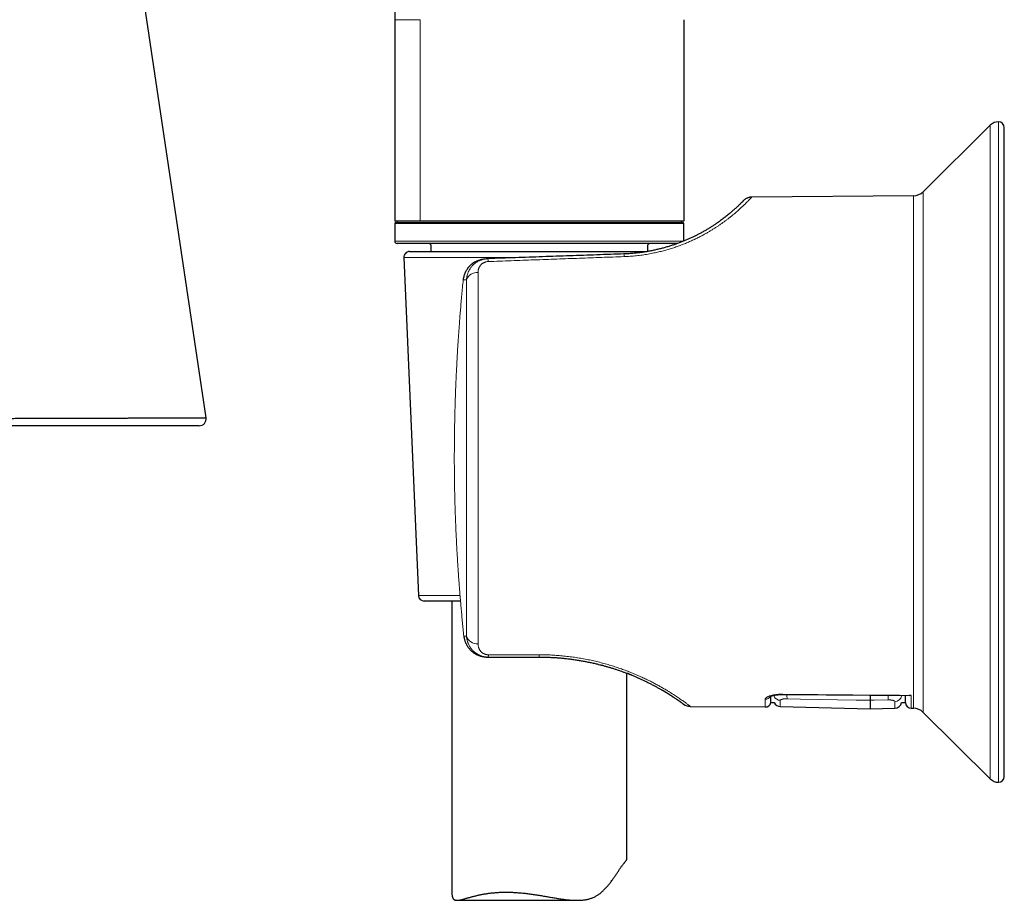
# Model space of a CAD drawing. Header units: millimetres. Extents: x 8 to 869, y 12 to 834.
# Tile 30 of 216: x 157 to 242, y 575 to 650. Entities that reach past the tile are written whole.
import ezdxf

# ---------------------------------------------------------------- set-up
doc = ezdxf.new("R2010")
doc.units = ezdxf.units.MM

msp = doc.modelspace()

# ---------------------------------------------------------------- linework, layer by layer
at = {"color": 7, "linetype": 'Continuous', "lineweight": 30}
for p, q in [((173.402, 616.051), (157.41, 723.373)), ((189.594, 655.413), (189.594, 650.213)), ((189.594, 650.213), (189.594, 632.913)), ((214.394, 650.213), (214.394, 632.913)), ((240.69, 641.165), (234.941, 635.455)), ((241.894, 585.267), (241.894, 640.955)), ((234.106, 635.107), (220.22, 634.986)), ((191.759, 632.913), (189.594, 632.913)), ((189.694, 632.813), (205.426, 632.813)), ((189.794, 632.913), (189.794, 632.813)), ((214.394, 632.913), (191.759, 632.913)), ((205.426, 632.813), (214.294, 632.813)), ((214.194, 632.813), (214.194, 632.913)), ((189.594, 632.713), (189.594, 631.213)), ((214.394, 631.213), (214.394, 632.713)), ((205.398, 631.013), (189.794, 631.013)), ((190.867, 630.317), (197.751, 630.317)), ((192.679, 630.891), (192.679, 630.317)), ((197.751, 630.317), (211.249, 630.317)), ((213.871, 631.013), (205.398, 631.013)), ((211.31, 630.327), (211.31, 630.891)), ((190.367, 629.795), (191.624, 600.795)), ((197.401, 629.697), (197.398, 629.697)), ((197.401, 629.697), (197.424, 629.698)), ((197.587, 629.704), (197.424, 629.698)), ((195.468, 627.897), (195.467, 627.89)), ((195.236, 600.317), (192.123, 600.317)), ((194.494, 600.317), (194.494, 575.315)), ((197.544, 595.511), (197.651, 595.511)), ((197.651, 595.511), (201.994, 595.511)), ((209.494, 578.122), (209.494, 594.127)), ((209.934, 593.952), (209.942, 593.949)), ((212.521, 592.682), (212.526, 592.679)), ((213.351, 592.175), (213.354, 592.173)), ((214.039, 591.714), (214.086, 591.681)), ((221.861, 591.608), (222.15, 591.608)), ((233.08, 591.608), (233.415, 591.608)), ((214.954, 591.283), (221.371, 591.227)), ((222.675, 591.269), (230.394, 591.067)), ((230.394, 591.067), (232.507, 591.122)), ((233.911, 591.117), (234.106, 591.115)), ((234.941, 590.767), (240.69, 585.058)), ((194.922, 574.635), (205.251, 574.635))]:
    msp.add_line(p, q, dxfattribs=at)
at = {"color": 252, "linetype": 'Continuous', "lineweight": 0}
for p, q in [((191.759, 650.213), (191.759, 632.913)), ((241.394, 584.767), (241.394, 641.455)), ((240.69, 585.058), (240.69, 641.165)), ((234.941, 635.455), (234.941, 590.767)), ((234.106, 591.115), (234.106, 635.107)), ((205.454, 632.713), (189.594, 632.713)), ((214.394, 632.713), (205.454, 632.713)), ((189.594, 631.213), (205.454, 631.213)), ((205.454, 631.213), (214.388, 631.213)), ((200.199, 629.795), (190.367, 629.795)), ((195.467, 627.883), (195.752, 627.893)), ((191.624, 600.795), (195.195, 600.795)), ((195.752, 597.314), (195.52, 597.314)), ((201.986, 595.71), (197.642, 595.708))]:
    msp.add_line(p, q, dxfattribs=at)
at = {"color": 252, "linetype": 'Continuous', "lineweight": 0, "flags": 128}
for points in [[(195.465, 627.891), (195.465, 627.89), (195.467, 627.883)], [(194.704, 612.119), (194.702, 612.117), (194.704, 612.114)], [(195.519, 597.307), (195.518, 597.309), (195.52, 597.314)], [(233.892, 592.227), (232.892, 592.236), (228.892, 592.273), (222.89, 592.328)], [(230.394, 591.805), (229.195, 591.826), (224.399, 591.912), (223.254, 591.932)], [(231.925, 591.834), (230.726, 591.811), (230.394, 591.805)]]:
    msp.add_lwpolyline(points, dxfattribs=at)
at = {"color": 7, "linetype": 'Continuous', "lineweight": 30, "flags": 128}
for points in [[(194.858, 606.024), (194.857, 606.026), (194.858, 606.03)], [(222.889, 592.302), (230.314, 592.234), (233.738, 592.203)]]:
    msp.add_lwpolyline(points, dxfattribs=at)
at = {"color": 7, "linetype": 'Continuous', "lineweight": 30}
for centre, radius, start, end in [((241.394, 640.455), 1, 90, 134.80311), ((241.394, 640.955), 0.5, 360, 90), ((234.095, 636.307), 1.2, 270.5, 314.80311), ((189.694, 632.713), 0.1, 90, 180), ((214.294, 632.713), 0.1, 0, 90), ((189.794, 631.213), 0.2, 180, 270), ((190.867, 629.817), 0.5, 90, 182.48126), ((192.494, 630.813), 0.2, 22.70565, 90), ((211.494, 630.813), 0.2, 90, 157.29435), ((172.809, 615.963), 0.6, 270.00001, 8.48641), ((192.123, 600.817), 0.5, 182.48126, 270), ((214.963, 592.283), 1, 233.88273, 269.50271), ((221.375, 591.727), 0.5, 269.50114, 346.36782), ((222.691, 591.869), 0.6, 205.70813, 268.50075), ((232.491, 591.722), 0.6, 271.50189, 349.10151), ((233.915, 591.617), 0.5, 181, 269.49839), ((234.095, 589.915), 1.2, 45.19689, 89.5), ((241.394, 585.767), 1, 225.19689, 270), ((241.394, 585.267), 0.5, 270, 0)]:
    msp.add_arc(centre, radius, start, end, dxfattribs=at)
at = {"color": 252, "linetype": 'Continuous', "lineweight": 0}
for centre, radius, start, end in [((196.326, 629.445), 1.288, 0.59489, 11.58656), ((208.168, 629.872), 1.102, 0.49875, 12.51996), ((196.641, 627.571), 0.945, 84.2795, 160.06716), ((196.656, 597.596), 0.947, 197.36896, 274.80392), ((199.391, 595.687), 1.749, 179.29886, 185.76805), ((203.76, 595.688), 1.774, 179.3021, 185.7274), ((230.403, 592.254), 7.514, 179.43606, 179.63008), ((227.484, 592.205), 4.239, 178.72914, 183.68665), ((221.391, 592.397), 0.502, 269.08613, 328.32857), ((222.687, 592.4), 0.601, 206.75528, 268.83921), ((226.406, 592.108), 5.527, 357.1522, 1.15288), ((232.497, 592.292), 0.595, 270.90341, 348.09804)]:
    msp.add_arc(centre, radius, start, end, dxfattribs=at)
for points, knots in [([(191.759, 650.213), (191.603, 650.213), (191.29, 650.213), (190.885, 650.213), (190.479, 650.213), (190.109, 650.213), (189.815, 650.213), (189.629, 650.213), (189.606, 650.213), (189.594, 650.213)], [0, 0, 0, 0, 0.1151268, 0.2302536, 0.3453804, 0.5090353, 0.6726902, 0.8363451, 1, 1, 1, 1]), ([(209.271, 629.882), (209.445, 629.89), (209.792, 629.906), (210.31, 629.952), (210.824, 630.015), (211.333, 630.094), (211.806, 630.185), (212.245, 630.282), (212.648, 630.384), (213.043, 630.494), (213.432, 630.614), (213.814, 630.743), (214.184, 630.879), (214.542, 631.021), (214.887, 631.167), (215.223, 631.319), (215.549, 631.476), (215.867, 631.638), (216.157, 631.794), (216.42, 631.942), (216.66, 632.083), (216.892, 632.225), (217.116, 632.367), (217.334, 632.51), (217.544, 632.654), (217.75, 632.799), (217.953, 632.947), (218.15, 633.096), (218.339, 633.242), (218.519, 633.387), (218.691, 633.528), (218.851, 633.664), (218.995, 633.789), (219.124, 633.904), (219.243, 634.011), (219.354, 634.114), (219.459, 634.213), (219.558, 634.307), (219.664, 634.411), (219.773, 634.519), (219.88, 634.628), (219.973, 634.724), (220.051, 634.805), (220.114, 634.872), (220.161, 634.922), (220.195, 634.958), (220.206, 634.97), (220.211, 634.976)], [0, 0, 0, 0, 0.026123, 0.052155, 0.078173, 0.10425, 0.130462, 0.152112, 0.173738, 0.195381, 0.217083, 0.238884, 0.260824, 0.282134, 0.303494, 0.324938, 0.346503, 0.36822, 0.390125, 0.40829, 0.426543, 0.444901, 0.463383, 0.482003, 0.50078, 0.519728, 0.539894, 0.560229, 0.58075, 0.601474, 0.622418, 0.643596, 0.663858, 0.682229, 0.700744, 0.719411, 0.738238, 0.757234, 0.776406, 0.804542, 0.832951, 0.861655, 0.890674, 0.919473, 0.947406, 0.975407, 1, 1, 1, 1]), ([(195.467, 627.883), (195.47, 627.916), (195.478, 627.984), (195.496, 628.085), (195.519, 628.186), (195.548, 628.287), (195.582, 628.387), (195.623, 628.487), (195.671, 628.59), (195.73, 628.697), (195.8, 628.808), (195.861, 628.892), (195.906, 628.949), (195.933, 628.98), (195.96, 629.012), (195.988, 629.043), (196.018, 629.074), (196.048, 629.105), (196.079, 629.135), (196.127, 629.18), (196.197, 629.24), (196.294, 629.315), (196.391, 629.38), (196.485, 629.436), (196.549, 629.47), (196.592, 629.491), (196.613, 629.501), (196.634, 629.511), (196.656, 629.521), (196.678, 629.531), (196.7, 629.54), (196.752, 629.561), (196.83, 629.591), (196.934, 629.623), (197.029, 629.647), (197.115, 629.665), (197.196, 629.678), (197.27, 629.688), (197.336, 629.694), (197.377, 629.696), (197.397, 629.697), (197.401, 629.697)], [0, 0, 0, 0, 0.03478, 0.06995, 0.10552, 0.141495, 0.177882, 0.214689, 0.251921, 0.295693, 0.341094, 0.388133, 0.402308, 0.416626, 0.431088, 0.445692, 0.46044, 0.475332, 0.490367, 0.505547, 0.544002, 0.586421, 0.632803, 0.66559, 0.700105, 0.708091, 0.716165, 0.724325, 0.732573, 0.740907, 0.749329, 0.757838, 0.799098, 0.836745, 0.870779, 0.901201, 0.92801, 0.956441, 0.979227, 0.99637, 1, 1, 1, 1]), ([(197.587, 629.704), (197.542, 629.702), (197.453, 629.697), (197.319, 629.678), (197.209, 629.655), (197.122, 629.632), (197.057, 629.612), (196.993, 629.59), (196.929, 629.566), (196.866, 629.54), (196.785, 629.502), (196.687, 629.45), (196.575, 629.379), (196.49, 629.318), (196.431, 629.27), (196.395, 629.24), (196.36, 629.208), (196.326, 629.176), (196.292, 629.143), (196.259, 629.108), (196.212, 629.056), (196.152, 628.985), (196.082, 628.889), (196.023, 628.798), (195.975, 628.713), (195.946, 628.656), (195.928, 628.616), (195.918, 628.595), (195.909, 628.574), (195.9, 628.552), (195.891, 628.53), (195.875, 628.49), (195.852, 628.428), (195.824, 628.34), (195.799, 628.243), (195.777, 628.135), (195.76, 628.017), (195.755, 627.935), (195.752, 627.893)], [0, 0, 0, 0, 0.044121, 0.088536, 0.133312, 0.15586, 0.178523, 0.201308, 0.224223, 0.247277, 0.270476, 0.315076, 0.360993, 0.408272, 0.424509, 0.440906, 0.457466, 0.474189, 0.491077, 0.508131, 0.525352, 0.566061, 0.608766, 0.653482, 0.684103, 0.715608, 0.724006, 0.732465, 0.740985, 0.749566, 0.758207, 0.76691, 0.797528, 0.831437, 0.868638, 0.909132, 0.952919, 1, 1, 1, 1]), ([(196.735, 628.511), (196.735, 628.533), (196.736, 628.578), (196.742, 628.643), (196.753, 628.708), (196.767, 628.771), (196.784, 628.831), (196.805, 628.887), (196.827, 628.939), (196.852, 628.989), (196.88, 629.037), (196.911, 629.084), (196.952, 629.138), (197.004, 629.197), (197.064, 629.252), (197.121, 629.295), (197.171, 629.328), (197.225, 629.358), (197.283, 629.386), (197.345, 629.41), (197.409, 629.429), (197.476, 629.444), (197.544, 629.455), (197.59, 629.457), (197.613, 629.459)], [0, 0, 0, 0, 0.0529066, 0.1052469, 0.1571225, 0.208638, 0.2598999, 0.3049109, 0.3489614, 0.3921351, 0.4345209, 0.4762128, 0.5173093, 0.5834686, 0.6462991, 0.6866453, 0.725985, 0.7645367, 0.8046824, 0.8441117, 0.8831893, 0.9228301, 0.9616109, 1, 1, 1, 1]), ([(197.613, 629.459), (198.272, 629.483), (199.586, 629.53), (201.549, 629.602), (203.499, 629.672), (205.435, 629.743), (207.357, 629.812), (208.634, 629.859), (209.271, 629.882)], [0, 0, 0, 0, 0.169577, 0.337989, 0.505238, 0.671323, 0.836243, 1, 1, 1, 1]), ([(194.704, 612.114), (194.704, 612.344), (194.703, 612.806), (194.706, 613.497), (194.711, 614.189), (194.718, 614.754), (194.725, 615.191), (194.731, 615.5), (194.737, 615.809), (194.744, 616.12), (194.751, 616.432), (194.759, 616.741), (194.77, 617.121), (194.784, 617.573), (194.802, 618.105), (194.822, 618.643), (194.841, 619.088), (194.856, 619.436), (194.867, 619.687), (194.879, 619.94), (194.892, 620.194), (194.904, 620.442), (194.917, 620.682), (194.934, 621.01), (194.958, 621.436), (194.99, 621.967), (195.024, 622.51), (195.059, 623.042), (195.096, 623.562), (195.124, 623.942), (195.143, 624.194), (195.152, 624.315), (195.161, 624.432), (195.17, 624.55), (195.179, 624.668), (195.201, 624.943), (195.237, 625.379), (195.288, 625.983), (195.344, 626.602), (195.403, 627.237), (195.445, 627.666), (195.467, 627.883)], [0, 0, 0, 0, 0.043752, 0.087488, 0.131113, 0.175004, 0.194571, 0.214075, 0.233636, 0.25328, 0.273034, 0.292923, 0.31196, 0.345161, 0.378767, 0.412858, 0.447501, 0.463251, 0.47913, 0.495142, 0.511291, 0.527582, 0.542345, 0.55691, 0.589866, 0.623555, 0.657998, 0.693215, 0.724858, 0.757121, 0.765546, 0.772926, 0.780348, 0.787812, 0.795319, 0.802868, 0.84024, 0.878632, 0.918051, 0.958506, 1, 1, 1, 1]), ([(159.273, 616.009), (159.18, 616.009), (158.937, 616.008), (158.634, 616.007), (158.422, 616.006), (158.364, 616.006)], [0, 0, 0, 0, 0.308629, 0.809704, 1, 1, 1, 1]), ([(173.401, 616.051), (173.401, 616.051), (173.4, 616.051), (173.394, 616.051), (173.385, 616.051), (173.384, 616.051)], [0, 0, 0, 0, 0.403037, 0.920886, 1, 1, 1, 1]), ([(194.858, 606.03), (194.85, 606.198), (194.835, 606.531), (194.814, 607.029), (194.795, 607.518), (194.778, 608.002), (194.763, 608.48), (194.75, 608.96), (194.737, 609.502), (194.725, 610.109), (194.714, 610.777), (194.707, 611.445), (194.705, 611.891), (194.704, 612.114)], [0, 0, 0, 0, 0.0830826, 0.1647856, 0.2452605, 0.3246785, 0.4032309, 0.48113, 0.5609143, 0.6706442, 0.7802469, 0.8901946, 1, 1, 1, 1]), ([(195.52, 597.314), (195.5, 597.511), (195.459, 597.901), (195.402, 598.481), (195.349, 599.047), (195.298, 599.6), (195.249, 600.157), (195.202, 600.718), (195.168, 601.14), (195.147, 601.41), (195.138, 601.534), (195.128, 601.664), (195.117, 601.802), (195.107, 601.947), (195.096, 602.092), (195.075, 602.382), (195.045, 602.812), (195.007, 603.378), (194.972, 603.932), (194.94, 604.473), (194.91, 605.002), (194.883, 605.52), (194.866, 605.861), (194.858, 606.03)], [0, 0, 0, 0, 0.068142, 0.134746, 0.199816, 0.263358, 0.325379, 0.391858, 0.456526, 0.470796, 0.484976, 0.499067, 0.515573, 0.532347, 0.549029, 0.565618, 0.632, 0.696883, 0.760296, 0.82227, 0.882845, 0.94207, 1, 1, 1, 1]), ([(197.522, 595.511), (197.521, 595.511), (197.511, 595.511), (197.487, 595.512), (197.447, 595.513), (197.396, 595.516), (197.335, 595.521), (197.264, 595.53), (197.182, 595.543), (197.114, 595.556), (197.062, 595.568), (197.028, 595.577), (196.994, 595.586), (196.958, 595.596), (196.921, 595.607), (196.884, 595.62), (196.821, 595.642), (196.735, 595.676), (196.63, 595.724), (196.534, 595.775), (196.462, 595.818), (196.412, 595.85), (196.381, 595.872), (196.35, 595.893), (196.322, 595.914), (196.294, 595.935), (196.267, 595.955), (196.242, 595.976), (196.199, 596.012), (196.141, 596.063), (196.07, 596.133), (196.004, 596.205), (195.943, 596.278), (195.886, 596.352), (195.835, 596.427), (195.788, 596.503), (195.733, 596.6), (195.674, 596.721), (195.617, 596.867), (195.572, 597.015), (195.539, 597.164), (195.526, 597.264), (195.52, 597.314)], [0, 0, 0, 0, 0.00034, 0.010519, 0.024294, 0.041664, 0.06263, 0.087075, 0.115084, 0.146657, 0.158092, 0.169931, 0.182175, 0.194823, 0.207875, 0.221332, 0.235193, 0.276651, 0.315964, 0.353133, 0.388158, 0.401332, 0.414175, 0.426686, 0.438867, 0.450717, 0.462236, 0.473425, 0.484282, 0.518878, 0.552717, 0.585801, 0.618132, 0.649713, 0.680547, 0.710635, 0.739981, 0.793641, 0.84645, 0.898429, 0.949605, 1, 1, 1, 1]), ([(195.752, 597.314), (195.755, 597.277), (195.759, 597.206), (195.773, 597.104), (195.79, 597.009), (195.81, 596.926), (195.83, 596.853), (195.846, 596.803), (195.857, 596.772), (195.862, 596.756), (195.867, 596.742), (195.873, 596.727), (195.878, 596.713), (195.898, 596.662), (195.936, 596.576), (195.996, 596.46), (196.047, 596.377), (196.083, 596.323), (196.104, 596.294), (196.124, 596.265), (196.145, 596.238), (196.166, 596.211), (196.188, 596.185), (196.209, 596.16), (196.252, 596.111), (196.319, 596.041), (196.414, 595.956), (196.494, 595.892), (196.557, 595.847), (196.601, 595.818), (196.645, 595.79), (196.69, 595.764), (196.734, 595.739), (196.78, 595.716), (196.853, 595.68), (196.955, 595.636), (197.091, 595.59), (197.229, 595.555), (197.368, 595.53), (197.509, 595.514), (197.604, 595.512), (197.651, 595.511)], [0, 0, 0, 0, 0.040482, 0.078344, 0.113584, 0.146203, 0.172741, 0.19725, 0.203334, 0.209279, 0.215085, 0.220752, 0.226279, 0.231668, 0.281242, 0.328607, 0.373772, 0.386664, 0.399366, 0.411879, 0.424203, 0.436338, 0.448286, 0.460045, 0.471618, 0.517327, 0.561688, 0.604736, 0.622794, 0.640621, 0.658219, 0.675593, 0.692744, 0.709677, 0.726395, 0.773392, 0.819701, 0.865417, 0.910638, 0.955465, 1, 1, 1, 1]), ([(197.642, 595.708), (197.618, 595.709), (197.57, 595.71), (197.499, 595.718), (197.435, 595.73), (197.379, 595.745), (197.329, 595.762), (197.28, 595.781), (197.219, 595.81), (197.149, 595.85), (197.088, 595.894), (197.042, 595.933), (197.008, 595.965), (196.976, 595.999), (196.941, 596.04), (196.904, 596.089), (196.868, 596.145), (196.836, 596.204), (196.808, 596.266), (196.78, 596.343), (196.756, 596.435), (196.738, 596.543), (196.736, 596.616), (196.735, 596.653)], [0, 0, 0, 0, 0.037467, 0.074641, 0.112108, 0.140753, 0.170111, 0.200394, 0.231796, 0.288891, 0.348671, 0.37981, 0.411883, 0.444964, 0.479119, 0.528488, 0.578933, 0.630603, 0.683638, 0.738166, 0.824336, 0.911476, 1, 1, 1, 1]), ([(214.954, 591.283), (214.952, 591.284), (214.949, 591.286), (214.922, 591.307), (214.88, 591.339), (214.82, 591.385), (214.742, 591.443), (214.647, 591.513), (214.534, 591.596), (214.404, 591.69), (214.257, 591.795), (214.1, 591.904), (213.938, 592.015), (213.772, 592.126), (213.595, 592.243), (213.406, 592.364), (213.206, 592.49), (212.977, 592.63), (212.718, 592.785), (212.423, 592.954), (212.113, 593.126), (211.786, 593.3), (211.441, 593.476), (211.079, 593.653), (210.7, 593.828), (210.306, 594.002), (209.898, 594.171), (209.475, 594.337), (209.039, 594.497), (208.59, 594.65), (208.13, 594.796), (207.658, 594.934), (207.175, 595.063), (206.682, 595.182), (206.181, 595.29), (205.672, 595.387), (205.156, 595.472), (204.634, 595.545), (204.109, 595.605), (203.582, 595.652), (203.052, 595.685), (202.52, 595.706), (202.164, 595.709), (201.986, 595.71)], [0, 0, 0, 0, 0.025104, 0.050099, 0.07501, 0.099864, 0.124687, 0.14988, 0.174929, 0.199864, 0.224714, 0.249509, 0.270573, 0.291495, 0.312295, 0.332993, 0.353609, 0.374163, 0.399478, 0.424624, 0.449641, 0.47457, 0.499454, 0.524622, 0.549686, 0.57469, 0.599681, 0.624705, 0.649705, 0.674643, 0.699567, 0.724524, 0.749562, 0.774644, 0.799681, 0.82472, 0.849809, 0.874994, 0.900006, 0.924966, 0.949922, 0.974918, 1, 1, 1, 1]), ([(222.89, 592.328), (222.849, 592.328), (222.767, 592.328), (222.645, 592.324), (222.525, 592.317), (222.407, 592.306), (222.293, 592.293), (222.183, 592.276), (222.078, 592.257), (221.978, 592.235), (221.884, 592.211), (221.795, 592.185), (221.714, 592.157), (221.64, 592.127), (221.574, 592.096), (221.516, 592.063), (221.469, 592.03), (221.431, 591.996), (221.404, 591.962), (221.386, 591.929), (221.384, 591.906), (221.382, 591.895)], [0, 0, 0, 0, 0.050499, 0.101191, 0.151887, 0.202393, 0.253077, 0.303939, 0.35481, 0.405507, 0.457765, 0.510196, 0.562635, 0.614905, 0.669694, 0.724666, 0.779641, 0.834437, 0.889595, 0.944843, 1, 1, 1, 1]), ([(221.371, 591.227), (221.371, 591.228), (221.371, 591.23), (221.371, 591.248), (221.372, 591.279), (221.373, 591.325), (221.374, 591.385), (221.375, 591.458), (221.377, 591.546), (221.378, 591.648), (221.38, 591.763), (221.382, 591.851), (221.382, 591.895)], [0, 0, 0, 0, 0.092171, 0.18439, 0.285748, 0.38717, 0.488859, 0.590612, 0.692668, 0.794788, 0.897361, 1, 1, 1, 1]), ([(223.254, 591.932), (223.222, 591.932), (223.173, 591.933), (223.109, 591.93), (223.046, 591.926), (222.987, 591.921), (222.932, 591.913), (222.88, 591.904), (222.82, 591.891), (222.762, 591.873), (222.724, 591.856), (222.702, 591.841), (222.687, 591.829), (222.677, 591.815), (222.676, 591.805), (222.675, 591.8)], [0, 0, 0, 0, 0.1027226, 0.1557223, 0.2087229, 0.312113, 0.3653667, 0.4186221, 0.5242896, 0.6328477, 0.7423507, 0.7986044, 0.854859, 0.9270416, 1, 1, 1, 1]), ([(222.675, 591.8), (222.675, 591.757), (222.675, 591.673), (222.675, 591.575), (222.675, 591.497), (222.675, 591.437), (222.675, 591.385), (222.675, 591.343), (222.675, 591.31), (222.675, 591.286), (222.675, 591.272), (222.675, 591.27), (222.675, 591.269)], [0, 0, 0, 0, 0.124476, 0.249048, 0.342548, 0.436089, 0.529801, 0.623553, 0.717538, 0.811563, 0.905726, 1, 1, 1, 1]), ([(232.507, 591.696), (232.506, 591.702), (232.504, 591.713), (232.492, 591.729), (232.473, 591.745), (232.445, 591.76), (232.411, 591.775), (232.37, 591.788), (232.323, 591.8), (232.271, 591.811), (232.214, 591.819), (232.153, 591.826), (232.09, 591.831), (232.03, 591.834), (231.975, 591.834), (231.942, 591.834), (231.925, 591.834)], [0, 0, 0, 0, 0.0763939, 0.1530145, 0.2294022, 0.3054193, 0.3816698, 0.4576684, 0.5319682, 0.6065105, 0.6807868, 0.752262, 0.8239808, 0.8954411, 0.9477207, 1, 1, 1, 1]), ([(232.507, 591.122), (232.507, 591.124), (232.507, 591.127), (232.507, 591.151), (232.507, 591.184), (232.507, 591.226), (232.507, 591.278), (232.507, 591.346), (232.507, 591.432), (232.507, 591.527), (232.507, 591.616), (232.507, 591.669), (232.507, 591.696)], [0, 0, 0, 0, 0.119258, 0.238606, 0.333368, 0.428174, 0.523172, 0.618215, 0.737376, 0.856626, 0.928303, 1, 1, 1, 1]), ([(233.892, 592.227), (233.893, 592.176), (233.895, 592.073), (233.897, 591.933), (233.899, 591.803), (233.901, 591.685), (233.903, 591.577), (233.905, 591.48), (233.906, 591.394), (233.908, 591.32), (233.909, 591.257), (233.909, 591.206), (233.91, 591.166), (233.911, 591.138), (233.911, 591.12), (233.911, 591.118), (233.911, 591.117)], [0, 0, 0, 0, 0.0712661, 0.1425692, 0.2138865, 0.2852408, 0.3567257, 0.4282478, 0.4998682, 0.5717705, 0.6437868, 0.7158411, 0.786817, 0.8578293, 0.9288963, 1, 1, 1, 1])]:
    msp.add_open_spline(points, degree=3, knots=knots, dxfattribs=at)
at = {"color": 7, "linetype": 'Continuous', "lineweight": 30}
for points, knots in [([(219.51, 634.681), (219.509, 634.68), (219.507, 634.678), (219.493, 634.663), (219.47, 634.64), (219.438, 634.607), (219.397, 634.565), (219.35, 634.518), (219.299, 634.466), (219.246, 634.414), (219.187, 634.357), (219.122, 634.294), (219.052, 634.226), (218.972, 634.151), (218.882, 634.067), (218.781, 633.976), (218.673, 633.878), (218.557, 633.776), (218.432, 633.67), (218.298, 633.557), (218.158, 633.442), (218.013, 633.326), (217.864, 633.21), (217.707, 633.091), (217.543, 632.97), (217.37, 632.846), (217.181, 632.714), (216.972, 632.574), (216.742, 632.426), (216.502, 632.277), (216.251, 632.128), (215.989, 631.979), (215.729, 631.839), (215.473, 631.706), (215.221, 631.583), (214.963, 631.461), (214.697, 631.343), (214.423, 631.227), (214.142, 631.115), (213.853, 631.006), (213.557, 630.902), (213.254, 630.802), (212.944, 630.708), (212.629, 630.619), (212.308, 630.536), (211.981, 630.459), (211.649, 630.389), (211.341, 630.331), (211.142, 630.299), (211.056, 630.286)], [0, 0, 0, 0, 0.025821, 0.051576, 0.077287, 0.102976, 0.128664, 0.154612, 0.175014, 0.195325, 0.215555, 0.235717, 0.25582, 0.275877, 0.298102, 0.320193, 0.342167, 0.36404, 0.385831, 0.407555, 0.429834, 0.450314, 0.470677, 0.490937, 0.51111, 0.531214, 0.551266, 0.57452, 0.59764, 0.620655, 0.643592, 0.666479, 0.689346, 0.709053, 0.728702, 0.748311, 0.767898, 0.787484, 0.807088, 0.826728, 0.846475, 0.8662, 0.885922, 0.905661, 0.925436, 0.945266, 0.965171, 0.984948, 1, 1, 1, 1]), ([(220.008, 634.96), (219.981, 634.954), (219.922, 634.94), (219.834, 634.906), (219.743, 634.862), (219.659, 634.809), (219.58, 634.749), (219.533, 634.703), (219.51, 634.681)], [0, 0, 0, 0, 0.142436, 0.315654, 0.488873, 0.661225, 0.831865, 1, 1, 1, 1]), ([(220.212, 634.976), (220.193, 634.977), (220.155, 634.979), (220.096, 634.976), (220.037, 634.968), (219.997, 634.958), (219.977, 634.953)], [0, 0, 0, 0, 0.250566, 0.500805, 0.750642, 1, 1, 1, 1]), ([(220.22, 634.986), (220.188, 634.985), (220.127, 634.983), (220.068, 634.972), (220.04, 634.967)], [0, 0, 0, 0, 0.537494, 1, 1, 1, 1]), ([(220.211, 634.976), (220.212, 634.977), (220.22, 634.985), (220.22, 634.985), (220.22, 634.986)], [0, 0, 0, 0, 0.110255, 1, 1, 1, 1]), ([(211.059, 630.285), (211.051, 630.284), (211.038, 630.282), (211.015, 630.278), (210.99, 630.274), (210.961, 630.269), (210.928, 630.264), (210.888, 630.258), (210.841, 630.252), (210.783, 630.243), (210.713, 630.234), (210.633, 630.223), (210.51, 630.208), (210.344, 630.189), (210.134, 630.168), (209.912, 630.149), (209.76, 630.138), (209.683, 630.133)], [0, 0, 0, 0, 0.023638, 0.044124, 0.061948, 0.08377, 0.107709, 0.134597, 0.170079, 0.209667, 0.26216, 0.320498, 0.384602, 0.527265, 0.677391, 0.83498, 1, 1, 1, 1]), ([(211.309, 630.327), (211.294, 630.324), (211.206, 630.308), (211.113, 630.293), (211.033, 630.281), (211.031, 630.281)], [0, 0, 0, 0, 0.1628677, 0.9835334, 1, 1, 1, 1]), ([(196.445, 629.411), (196.436, 629.406), (196.406, 629.389), (196.356, 629.357), (196.292, 629.313), (196.225, 629.263), (196.152, 629.203), (196.074, 629.133), (195.993, 629.051), (195.914, 628.962), (195.838, 628.864), (195.766, 628.76), (195.697, 628.643), (195.632, 628.513), (195.573, 628.372), (195.524, 628.22), (195.486, 628.059), (195.472, 627.948), (195.465, 627.891)], [0, 0, 0, 0, 0.0174096, 0.0557254, 0.0958481, 0.1412048, 0.1918387, 0.2477638, 0.3091622, 0.3761269, 0.4393761, 0.5070724, 0.5793517, 0.6563737, 0.7378293, 0.8228071, 0.9105043, 1, 1, 1, 1]), ([(209.244, 630.111), (208.475, 630.084), (206.932, 630.03), (204.611, 629.949), (202.28, 629.868), (199.937, 629.786), (198.372, 629.731), (197.587, 629.704)], [0, 0, 0, 0, 0.198084, 0.397125, 0.597125, 0.798084, 1, 1, 1, 1]), ([(209.264, 630.112), (209.261, 630.112), (209.255, 630.111), (209.249, 630.111), (209.246, 630.11)], [0, 0, 0, 0, 0.499205, 1, 1, 1, 1]), ([(209.705, 630.135), (209.668, 630.133), (209.522, 630.122), (209.374, 630.116), (209.263, 630.112)], [0, 0, 0, 0, 0.247226, 1, 1, 1, 1]), ([(145.587, 615.969), (145.687, 615.969), (145.956, 615.97), (146.393, 615.971), (146.899, 615.973), (147.405, 615.974), (147.912, 615.976), (148.417, 615.977), (148.925, 615.979), (149.436, 615.98), (149.948, 615.982), (150.459, 615.983), (150.969, 615.985), (151.478, 615.986), (151.988, 615.988), (152.499, 615.989), (153.011, 615.991), (153.521, 615.992), (154.029, 615.994), (154.535, 615.995), (154.996, 615.996), (155.415, 615.998), (155.792, 615.999), (156.167, 616), (156.58, 616.001), (157.032, 616.002), (157.521, 616.004), (158.006, 616.005), (158.487, 616.007), (158.963, 616.008), (159.435, 616.009), (159.9, 616.011), (160.359, 616.012), (160.813, 616.013), (161.263, 616.015), (161.707, 616.016), (162.109, 616.017), (162.469, 616.018), (162.79, 616.019), (163.108, 616.02), (163.42, 616.021), (163.728, 616.022), (164.03, 616.023), (164.328, 616.024), (164.655, 616.025), (165.009, 616.026), (165.389, 616.027), (165.762, 616.028), (166.127, 616.029), (166.486, 616.03), (166.837, 616.031), (167.179, 616.032), (167.513, 616.033), (167.839, 616.034), (168.157, 616.035), (168.468, 616.036), (168.745, 616.037), (168.99, 616.038), (169.206, 616.038), (169.417, 616.039), (169.632, 616.04), (169.851, 616.04), (170.073, 616.041), (170.288, 616.042), (170.511, 616.042), (170.741, 616.043), (170.975, 616.044), (171.199, 616.044), (171.413, 616.045), (171.617, 616.046), (171.801, 616.046), (171.966, 616.047), (172.114, 616.047), (172.254, 616.048), (172.387, 616.048), (172.511, 616.048), (172.644, 616.049), (172.781, 616.049), (172.896, 616.05), (172.983, 616.05), (173.046, 616.05), (173.105, 616.05), (173.164, 616.05), (173.222, 616.05), (173.275, 616.051), (173.32, 616.051), (173.355, 616.051), (173.381, 616.051), (173.396, 616.051), (173.403, 616.051), (173.402, 616.051), (173.401, 616.051)], [0, 0, 0, 0, 0.006979, 0.018761, 0.030543, 0.042325, 0.05414, 0.065956, 0.07777, 0.089808, 0.101847, 0.113884, 0.125957, 0.138031, 0.150104, 0.162404, 0.174705, 0.187005, 0.199344, 0.211683, 0.224021, 0.233371, 0.242722, 0.25208, 0.261438, 0.273893, 0.28635, 0.298806, 0.311303, 0.3238, 0.336297, 0.34872, 0.361144, 0.373567, 0.386031, 0.398496, 0.41096, 0.420292, 0.429624, 0.438964, 0.448304, 0.457497, 0.466689, 0.475889, 0.485089, 0.497336, 0.509584, 0.521831, 0.534119, 0.546408, 0.558696, 0.570913, 0.583132, 0.595349, 0.607608, 0.619868, 0.632128, 0.641308, 0.650488, 0.659676, 0.668864, 0.679292, 0.689721, 0.700161, 0.710601, 0.72328, 0.73596, 0.74864, 0.761368, 0.774097, 0.786825, 0.797632, 0.80844, 0.819247, 0.830084, 0.840922, 0.851759, 0.867058, 0.882366, 0.890989, 0.899613, 0.908244, 0.916875, 0.928371, 0.939869, 0.951366, 0.962899, 0.974434, 0.985968, 0.997453, 1, 1, 1, 1]), ([(172.808, 615.363), (172.808, 615.363), (172.807, 615.363), (172.794, 615.363), (172.768, 615.363), (172.729, 615.363), (172.677, 615.363), (172.614, 615.363), (172.541, 615.363), (172.461, 615.363), (172.376, 615.363), (172.282, 615.363), (172.178, 615.363), (172.065, 615.363), (171.94, 615.363), (171.8, 615.363), (171.645, 615.363), (171.48, 615.363), (171.298, 615.363), (171.1, 615.363), (170.884, 615.363), (170.655, 615.363), (170.414, 615.363), (170.16, 615.363), (169.902, 615.363), (169.641, 615.363), (169.378, 615.363), (169.106, 615.363), (168.824, 615.363), (168.532, 615.363), (168.23, 615.363), (167.919, 615.363), (167.598, 615.363), (167.269, 615.363), (166.93, 615.363), (166.582, 615.363), (166.225, 615.363), (165.859, 615.363), (165.484, 615.363), (165.1, 615.363), (164.708, 615.363), (164.308, 615.363), (163.9, 615.363), (163.483, 615.363), (163.059, 615.363), (162.627, 615.363), (162.187, 615.363), (161.739, 615.363), (161.283, 615.363), (160.821, 615.363), (160.351, 615.363), (159.874, 615.363), (159.389, 615.363), (158.898, 615.363), (158.402, 615.363), (157.899, 615.363), (157.361, 615.363), (156.787, 615.363), (156.176, 615.363), (155.557, 615.363), (154.933, 615.363), (154.301, 615.363), (153.689, 615.363), (153.097, 615.363), (152.526, 615.363), (151.95, 615.363), (151.372, 615.363), (150.79, 615.363), (150.265, 615.363), (149.8, 615.363), (149.393, 615.363), (148.986, 615.363), (148.59, 615.363), (148.205, 615.363), (147.833, 615.363), (147.46, 615.363), (147.086, 615.363), (146.712, 615.363), (146.337, 615.363), (145.963, 615.363), (145.712, 615.363), (145.587, 615.363)], [0, 0, 0, 0, 0.008487, 0.021836, 0.035187, 0.048535, 0.061943, 0.075352, 0.08876, 0.100349, 0.111939, 0.123528, 0.135155, 0.146783, 0.158411, 0.171149, 0.183887, 0.196648, 0.209408, 0.223304, 0.237202, 0.251097, 0.265058, 0.27902, 0.29298, 0.305729, 0.318479, 0.331228, 0.344026, 0.356825, 0.369622, 0.382473, 0.395325, 0.408176, 0.421075, 0.433976, 0.446876, 0.459842, 0.472809, 0.485797, 0.498785, 0.511838, 0.524892, 0.537945, 0.551046, 0.564149, 0.577251, 0.590458, 0.603664, 0.616892, 0.630121, 0.643454, 0.656789, 0.670123, 0.683506, 0.696891, 0.710275, 0.726048, 0.741824, 0.757598, 0.773454, 0.789312, 0.805168, 0.819224, 0.833281, 0.847337, 0.861449, 0.875563, 0.889675, 0.899442, 0.909209, 0.918984, 0.928759, 0.937648, 0.946538, 0.955433, 0.964329, 0.973243, 0.982158, 0.991079, 1, 1, 1, 1]), ([(195.519, 597.307), (195.524, 597.262), (195.536, 597.174), (195.563, 597.045), (195.597, 596.924), (195.636, 596.811), (195.683, 596.698), (195.737, 596.587), (195.799, 596.48), (195.863, 596.383), (195.928, 596.294), (195.996, 596.213), (196.063, 596.139), (196.127, 596.075), (196.191, 596.017), (196.256, 595.963), (196.325, 595.91), (196.415, 595.847), (196.53, 595.776), (196.671, 595.703), (196.816, 595.642), (196.958, 595.595), (197.093, 595.56), (197.225, 595.535), (197.33, 595.522), (197.41, 595.516), (197.464, 595.512), (197.502, 595.512), (197.522, 595.511)], [0, 0, 0, 0, 0.045508, 0.089397, 0.131435, 0.171487, 0.20955, 0.254349, 0.29611, 0.334921, 0.370806, 0.408254, 0.441932, 0.471873, 0.50035, 0.529248, 0.558602, 0.588419, 0.64167, 0.696226, 0.7507, 0.801575, 0.848846, 0.893472, 0.939095, 0.955752, 0.975912, 1, 1, 1, 1]), ([(197.544, 595.511), (197.541, 595.511), (197.534, 595.511), (197.526, 595.511), (197.522, 595.511)], [0, 0, 0, 0, 0.417676, 1, 1, 1, 1]), ([(201.993, 595.514), (201.997, 595.513), (202.004, 595.512), (202.011, 595.511), (202.015, 595.511)], [0, 0, 0, 0, 0.501358, 1, 1, 1, 1]), ([(201.994, 595.511), (202.116, 595.511), (202.36, 595.509), (202.724, 595.499), (203.086, 595.484), (203.448, 595.462), (203.807, 595.434), (204.165, 595.4), (204.523, 595.359), (204.881, 595.313), (205.237, 595.26), (205.588, 595.202), (205.935, 595.139), (206.277, 595.071), (206.615, 594.997), (206.922, 594.926), (207.115, 594.877), (207.199, 594.855)], [0, 0, 0, 0, 0.068102, 0.1359918, 0.2037096, 0.2712959, 0.3387917, 0.4062379, 0.4736755, 0.5423635, 0.610684, 0.6786813, 0.7464004, 0.8138872, 0.8811875, 0.948348, 1, 1, 1, 1]), ([(207.19, 594.858), (207.215, 594.852), (207.271, 594.838), (207.359, 594.815), (207.456, 594.789), (207.563, 594.76), (207.678, 594.728), (207.798, 594.694), (207.918, 594.659), (208.038, 594.624), (208.208, 594.572), (208.425, 594.504), (208.685, 594.418), (208.932, 594.334), (209.171, 594.248), (209.405, 594.161), (209.639, 594.072), (209.842, 593.991), (210.014, 593.921), (210.151, 593.863), (210.279, 593.808), (210.4, 593.756), (210.475, 593.723), (210.512, 593.706)], [0, 0, 0, 0, 0.020088, 0.043042, 0.068899, 0.097684, 0.129414, 0.16315, 0.197025, 0.230522, 0.263646, 0.341032, 0.416374, 0.489754, 0.560029, 0.631755, 0.704818, 0.77882, 0.82564, 0.87131, 0.915574, 0.958462, 1, 1, 1, 1]), ([(209.937, 593.951), (209.848, 593.987), (209.704, 594.046), (209.552, 594.104), (209.494, 594.126)], [0, 0, 0, 0, 0.618869, 1, 1, 1, 1]), ([(210.497, 593.713), (210.506, 593.709), (210.601, 593.667), (210.776, 593.587), (211.035, 593.467), (211.297, 593.339), (211.562, 593.206), (211.815, 593.074), (212.056, 592.945), (212.285, 592.818), (212.502, 592.694), (212.706, 592.574), (212.899, 592.459), (213.079, 592.348), (213.232, 592.252), (213.32, 592.195), (213.356, 592.172)], [0, 0, 0, 0, 0.006945, 0.075242, 0.143498, 0.223915, 0.304093, 0.384134, 0.464139, 0.544212, 0.624453, 0.704177, 0.783822, 0.863486, 0.943271, 1, 1, 1, 1]), ([(212.704, 592.575), (212.703, 592.576), (212.676, 592.592), (212.617, 592.626), (212.555, 592.662), (212.526, 592.679)], [0, 0, 0, 0, 0.011163, 0.535702, 1, 1, 1, 1]), ([(212.891, 592.463), (212.88, 592.47), (212.847, 592.49), (212.786, 592.526), (212.732, 592.558), (212.706, 592.574)], [0, 0, 0, 0, 0.219248, 0.618976, 1, 1, 1, 1]), ([(213.07, 592.354), (213.081, 592.347), (213.093, 592.339), (213.102, 592.333), (213.103, 592.333)], [0, 0, 0, 0, 0.946706, 1, 1, 1, 1]), ([(213.103, 592.333), (213.097, 592.336), (213.09, 592.341), (213.078, 592.348), (213.077, 592.348)], [0, 0, 0, 0, 0.911273, 1, 1, 1, 1]), ([(213.134, 592.313), (213.132, 592.314), (213.13, 592.316), (213.118, 592.323), (213.105, 592.331), (213.103, 592.333)], [0, 0, 0, 0, 0.444694, 0.889197, 1, 1, 1, 1]), ([(221.778, 592.114), (221.778, 592.114), (221.778, 592.114), (221.78, 592.115), (221.784, 592.118), (221.793, 592.123), (221.805, 592.129), (221.82, 592.137), (221.84, 592.146), (221.863, 592.155), (221.891, 592.166), (221.922, 592.177), (221.957, 592.188), (221.995, 592.199), (222.036, 592.21), (222.081, 592.221), (222.128, 592.232), (222.18, 592.242), (222.234, 592.252), (222.291, 592.261), (222.35, 592.27), (222.411, 592.278), (222.473, 592.284), (222.536, 592.29), (222.599, 592.295), (222.664, 592.298), (222.729, 592.301), (222.795, 592.302), (222.849, 592.303), (222.88, 592.302), (222.889, 592.302)], [0, 0, 0, 0, 0.003278, 0.0317038, 0.0612258, 0.0919472, 0.1239206, 0.1571477, 0.1915824, 0.2271367, 0.2636901, 0.3010999, 0.3392123, 0.3778005, 0.4158424, 0.4545107, 0.4941106, 0.5344463, 0.575324, 0.6165513, 0.6579421, 0.6992948, 0.7404299, 0.7812185, 0.8215949, 0.8616063, 0.9018658, 0.9423841, 0.9831034, 1, 1, 1, 1]), ([(213.351, 592.175), (213.358, 592.171), (213.373, 592.161), (213.396, 592.146), (213.422, 592.13), (213.45, 592.111), (213.481, 592.091), (213.514, 592.07), (213.548, 592.047), (213.571, 592.032), (213.583, 592.024)], [0, 0, 0, 0, 0.069722, 0.15509, 0.256212, 0.373161, 0.505988, 0.654727, 0.819396, 1, 1, 1, 1]), ([(213.565, 592.036), (213.604, 592.01), (213.678, 591.961), (213.742, 591.918), (213.772, 591.897)], [0, 0, 0, 0, 0.533447, 1, 1, 1, 1]), ([(213.769, 591.9), (213.777, 591.894), (213.794, 591.883), (213.819, 591.866), (213.845, 591.848), (213.873, 591.829), (213.902, 591.809), (213.941, 591.782), (213.989, 591.749), (214.041, 591.712), (214.071, 591.692), (214.086, 591.681)], [0, 0, 0, 0, 0.047993, 0.104817, 0.170497, 0.245045, 0.328454, 0.417952, 0.603413, 0.797426, 1, 1, 1, 1]), ([(214.075, 591.688), (214.082, 591.684), (214.117, 591.659), (214.17, 591.621), (214.233, 591.576), (214.284, 591.539), (214.324, 591.511), (214.352, 591.49), (214.37, 591.477), (214.372, 591.476), (214.373, 591.475)], [0, 0, 0, 0, 0.030131, 0.169228, 0.307339, 0.445385, 0.58352, 0.721898, 0.860674, 1, 1, 1, 1]), ([(221.861, 591.609), (221.861, 591.609), (221.861, 591.608), (221.861, 591.611), (221.861, 591.62), (221.862, 591.635), (221.862, 591.656), (221.863, 591.682), (221.863, 591.714), (221.864, 591.751), (221.864, 591.793), (221.865, 591.839), (221.866, 591.89), (221.867, 591.957), (221.869, 592.044), (221.87, 592.12), (221.871, 592.158)], [0, 0, 0, 0, 0.009028, 0.080576, 0.152199, 0.223823, 0.295773, 0.367724, 0.439752, 0.511779, 0.579706, 0.647632, 0.715623, 0.783614, 0.892893, 1, 1, 1, 1]), ([(230.394, 592.234), (230.394, 592.225), (230.394, 592.184), (230.394, 592.13), (230.394, 592.071), (230.394, 592.015), (230.394, 591.964), (230.394, 591.919), (230.394, 591.879), (230.394, 591.846), (230.394, 591.82), (230.394, 591.81), (230.394, 591.805)], [0, 0, 0, 0, 0.041036, 0.198464, 0.279535, 0.360606, 0.518097, 0.599202, 0.680307, 0.837796, 0.918898, 1, 1, 1, 1]), ([(230.394, 591.805), (230.394, 591.761), (230.394, 591.672), (230.394, 591.554), (230.394, 591.448), (230.394, 591.356), (230.394, 591.276), (230.394, 591.21), (230.394, 591.157), (230.394, 591.117), (230.394, 591.088), (230.394, 591.07), (230.394, 591.068), (230.394, 591.067)], [0, 0, 0, 0, 0.0933366, 0.1866721, 0.2800069, 0.3733408, 0.4666739, 0.5600067, 0.648006, 0.7360049, 0.8240034, 0.9120017, 1, 1, 1, 1]), ([(233.415, 591.61), (233.415, 591.609), (233.415, 591.608), (233.415, 591.618), (233.415, 591.637), (233.414, 591.667), (233.414, 591.702), (233.413, 591.746), (233.412, 591.798), (233.411, 591.857), (233.41, 591.93), (233.408, 592.021), (233.407, 592.115), (233.405, 592.182), (233.405, 592.206)], [0, 0, 0, 0, 0.033331, 0.132605, 0.231838, 0.31527, 0.398711, 0.482144, 0.564141, 0.646145, 0.728141, 0.833134, 0.938175, 1, 1, 1, 1]), ([(233.892, 592.227), (233.891, 592.227), (233.866, 592.219), (233.816, 592.208), (233.766, 592.202), (233.74, 592.203), (233.738, 592.203)], [0, 0, 0, 0, 0.020428, 0.485676, 0.956326, 1, 1, 1, 1]), ([(199.135, 575.332), (199.196, 575.332), (199.32, 575.331), (199.508, 575.327), (199.698, 575.32), (199.89, 575.31), (200.084, 575.298), (200.28, 575.283), (200.478, 575.265), (200.677, 575.245), (200.876, 575.222), (201.077, 575.197), (201.279, 575.171), (201.479, 575.143), (201.678, 575.113), (201.875, 575.083), (202.072, 575.051), (202.27, 575.018), (202.468, 574.985), (202.666, 574.951), (202.864, 574.917), (203.062, 574.884), (203.26, 574.85), (203.457, 574.818), (203.653, 574.787), (203.855, 574.756), (204.061, 574.727), (204.273, 574.7), (204.484, 574.677), (204.694, 574.658), (204.902, 574.644), (205.108, 574.635), (205.313, 574.634), (205.497, 574.639), (205.662, 574.65), (205.807, 574.665), (205.951, 574.686), (206.093, 574.712), (206.232, 574.745), (206.368, 574.784), (206.501, 574.83), (206.63, 574.882), (206.754, 574.941), (206.874, 575.005), (206.989, 575.076), (207.102, 575.151), (207.21, 575.231), (207.316, 575.316), (207.418, 575.405), (207.523, 575.502), (207.63, 575.609), (207.738, 575.724), (207.841, 575.841), (207.974, 576), (208.13, 576.2), (208.306, 576.441), (208.444, 576.641), (208.55, 576.799), (208.629, 576.918), (208.706, 577.033), (208.781, 577.146), (208.854, 577.256), (208.926, 577.362), (208.995, 577.462), (209.063, 577.557), (209.127, 577.644), (209.187, 577.724), (209.243, 577.796), (209.294, 577.861), (209.34, 577.918), (209.38, 577.968), (209.414, 578.009), (209.442, 578.044), (209.465, 578.072), (209.481, 578.095), (209.491, 578.11), (209.495, 578.119), (209.494, 578.121), (209.494, 578.122)], [0, 0, 0, 0, 0.012761, 0.025522, 0.038329, 0.051137, 0.064068, 0.077, 0.089978, 0.102955, 0.11598, 0.129004, 0.142071, 0.155139, 0.167873, 0.180608, 0.193379, 0.206149, 0.219025, 0.2319, 0.24481, 0.257721, 0.270661, 0.283601, 0.296579, 0.309557, 0.323774, 0.338006, 0.352298, 0.366591, 0.380961, 0.395332, 0.409793, 0.424283, 0.435026, 0.445783, 0.456602, 0.467421, 0.478317, 0.489213, 0.500191, 0.511193, 0.521924, 0.532675, 0.543492, 0.55431, 0.565184, 0.576059, 0.586974, 0.597898, 0.610865, 0.623842, 0.636602, 0.649361, 0.674921, 0.700105, 0.725317, 0.738291, 0.751266, 0.764271, 0.777276, 0.790633, 0.804007, 0.817729, 0.831477, 0.845329, 0.85918, 0.873148, 0.887115, 0.901192, 0.915298, 0.928998, 0.942723, 0.956536, 0.97035, 0.984252, 0.998153, 1, 1, 1, 1]), ([(194.495, 575.315), (194.495, 575.314), (194.494, 575.279), (194.496, 575.216), (194.502, 575.126), (194.512, 575.042), (194.526, 574.964), (194.545, 574.895), (194.569, 574.833), (194.598, 574.781), (194.632, 574.737), (194.671, 574.702), (194.715, 574.675), (194.764, 574.655), (194.818, 574.642), (194.878, 574.635), (194.942, 574.634), (195.016, 574.639), (195.1, 574.65), (195.193, 574.667), (195.291, 574.689), (195.394, 574.714), (195.503, 574.743), (195.614, 574.774), (195.727, 574.806), (195.842, 574.838), (195.961, 574.872), (196.082, 574.905), (196.203, 574.938), (196.324, 574.97), (196.448, 575.002), (196.577, 575.033), (196.71, 575.064), (196.846, 575.094), (196.986, 575.123), (197.13, 575.151), (197.277, 575.177), (197.427, 575.202), (197.581, 575.225), (197.739, 575.247), (197.902, 575.266), (198.069, 575.283), (198.239, 575.298), (198.413, 575.31), (198.589, 575.32), (198.768, 575.327), (198.95, 575.331), (199.073, 575.332), (199.135, 575.332)], [0, 0, 0, 0, 0.0008956, 0.022202, 0.0436216, 0.0650401, 0.086626, 0.1082107, 0.1299975, 0.1518465, 0.1731565, 0.1945193, 0.2160662, 0.2376138, 0.2593324, 0.2810517, 0.3029088, 0.324798, 0.3505913, 0.3764267, 0.4011786, 0.425931, 0.450794, 0.4756574, 0.4986272, 0.5215972, 0.5446372, 0.5676772, 0.5887636, 0.60985, 0.6309879, 0.6521257, 0.6734277, 0.6947295, 0.7160874, 0.7374452, 0.7588485, 0.7802516, 0.8017171, 0.8231826, 0.845157, 0.8671495, 0.8892116, 0.9112737, 0.933413, 0.9555522, 0.977766, 1, 1, 1, 1])]:
    msp.add_open_spline(points, degree=3, knots=knots, dxfattribs=at)
at = {"color": 252, "linetype": 'Continuous', "lineweight": 0}
for points in [[(195.752, 627.893), (195.752, 627.766), (195.752, 627.512), (195.752, 627.119), (195.752, 626.717), (195.752, 626.306), (195.752, 625.887), (195.752, 625.458), (195.752, 625.022), (195.752, 624.578), (195.752, 624.125), (195.752, 623.666), (195.752, 623.2), (195.752, 622.726), (195.752, 622.247), (195.752, 621.761), (195.752, 621.27), (195.752, 620.773), (195.752, 620.271), (195.752, 619.764), (195.752, 619.253), (195.752, 618.737), (195.752, 618.218), (195.752, 617.696), (195.752, 617.17), (195.752, 616.642), (195.752, 616.112), (195.752, 615.579), (195.752, 615.045), (195.752, 614.509), (195.752, 613.973), (195.752, 613.436), (195.752, 612.898), (195.752, 612.361), (195.752, 611.825), (195.752, 611.289), (195.752, 610.754), (195.752, 610.221), (195.752, 609.69), (195.752, 609.162), (195.752, 608.635), (195.752, 608.112), (195.752, 607.593), (195.752, 607.076), (195.752, 606.564), (195.752, 606.057), (195.752, 605.554), (195.752, 605.056), (195.752, 604.563), (195.752, 604.076), (195.752, 603.595), (195.752, 603.121), (195.752, 602.653), (195.752, 602.192), (195.752, 601.738), (195.752, 601.292), (195.752, 600.854), (195.752, 600.424), (195.752, 600.003), (195.752, 599.59), (195.752, 599.186), (195.752, 598.792), (195.752, 598.407), (195.752, 598.032), (195.752, 597.666), (195.752, 597.431), (195.752, 597.314)], [(196.735, 596.653), (196.735, 596.775), (196.735, 597.02), (196.735, 597.401), (196.735, 597.792), (196.735, 598.193), (196.735, 598.604), (196.735, 599.024), (196.735, 599.454), (196.735, 599.893), (196.735, 600.341), (196.735, 600.798), (196.735, 601.263), (196.735, 601.735), (196.735, 602.215), (196.735, 602.703), (196.735, 603.197), (196.735, 603.698), (196.735, 604.205), (196.735, 604.719), (196.735, 605.237), (196.735, 605.762), (196.735, 606.29), (196.735, 606.824), (196.735, 607.362), (196.735, 607.903), (196.735, 608.448), (196.735, 608.996), (196.735, 609.547), (196.735, 610.101), (196.735, 610.656), (196.735, 611.213), (196.735, 611.771), (196.735, 612.33), (196.735, 612.89), (196.735, 613.449), (196.735, 614.009), (196.735, 614.568), (196.735, 615.126), (196.735, 615.682), (196.735, 616.237), (196.735, 616.79), (196.735, 617.34), (196.735, 617.888), (196.735, 618.432), (196.735, 618.973), (196.735, 619.51), (196.735, 620.042), (196.735, 620.57), (196.735, 621.093), (196.735, 621.611), (196.735, 622.123), (196.735, 622.629), (196.735, 623.129), (196.735, 623.622), (196.735, 624.108), (196.735, 624.586), (196.735, 625.057), (196.735, 625.52), (196.735, 625.975), (196.735, 626.421), (196.735, 626.858), (196.735, 627.286), (196.735, 627.705), (196.735, 628.114), (196.735, 628.379), (196.735, 628.511)]]:
    msp.add_open_spline(points, degree=3, dxfattribs=at)

doc.saveas('drawing.dxf')
